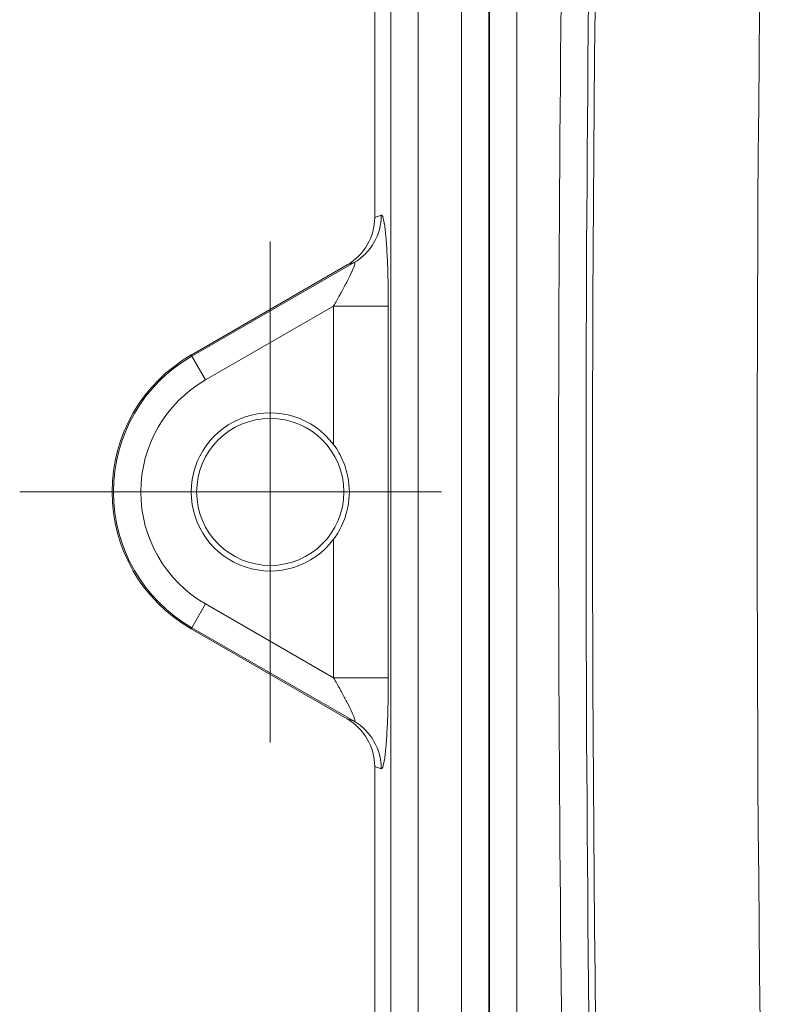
# Model space of a CAD drawing. Header units: inches. Extents: x 0 to 110, y 2 to 70.
# Tile 100 of 129: x 78.79 to 80.6, y 32.85 to 35.19. Entities that reach past the tile are written whole.
import ezdxf

# ---------------------------------------------------------------- set-up
doc = ezdxf.new("R2010")
doc.units = ezdxf.units.IN
doc.header["$LTSCALE"] = 3.25
doc.header["$MEASUREMENT"] = 0
for name, color, linetype, lineweight in [('Center Mark (ANSI)', 7, 'Continuous', 9), ('Visible (ANSI)', 7, 'Continuous', 18), ('Visible Narrow (ANSI)', 7, 'Continuous', 5)]:
    doc.layers.add(name, color=color, linetype=linetype, lineweight=lineweight)

msp = doc.modelspace()

# ---------------------------------------------------------------- linework, layer by layer
at = {"layer": 'Center Mark (ANSI)', "linetype": 'Continuous'}
for p, q in [((79.3882, 34.6623), (79.3882, 33.4748)), ((79.7944, 34.0686), (78.7944, 34.0686))]:
    msp.add_line(p, q, dxfattribs=at)
at = {"layer": 'Visible (ANSI)'}
for p, q in [((79.6357, 34.7196), (79.6357, 36.1275)), ((79.2007, 34.3933), (79.5704, 34.6068)), ((79.5717, 34.5705), (79.5717, 34.5705)), ((79.5734, 34.5739), (79.5734, 34.5739)), ((79.5704, 33.5304), (79.2007, 33.7438)), ((79.5717, 33.5667), (79.5717, 33.5667)), ((79.5734, 33.5633), (79.5734, 33.5633)), ((79.6357, 32.0097), (79.6357, 33.4175))]:
    msp.add_line(p, q, dxfattribs=at)
msp.add_circle((79.3882, 34.0686), 0.1744, dxfattribs=at)
for radius, start, end in [(0.375, 120, 240), (0.1875, 36.7427, 323.2573)]:
    msp.add_arc((79.3882, 34.0686), radius, start, end, dxfattribs=at)
for centre, major_axis, start_param, end_param in [((79.5052, 34.7193), (0.1233, 0.0428), 4.902804, 5.950529), ((79.5052, 33.4179), (0.1233, -0.0428), 0.332656, 1.380382)]:
    msp.add_ellipse(centre, major_axis=major_axis, ratio=0.995739, start_param=start_param, end_param=end_param, dxfattribs=at)
msp.add_open_spline([(79.5384, 33.9564), (79.5475, 33.9686), (79.5553, 33.9822), (79.5709, 34.0197), (79.5757, 34.0448), (79.5757, 34.0923), (79.5709, 34.1175), (79.5553, 34.1549), (79.5475, 34.1685), (79.5384, 34.1807)], degree=3, knots=[-1.1370976, -1.1370976, -1.1370976, -1.1370976, -1.0246238, -1.0246238, -0.8436353, -0.8436353, -0.6626468, -0.6626468, -0.550173, -0.550173, -0.550173, -0.550173], dxfattribs=at)
at = {"layer": 'Visible Narrow (ANSI)'}
for p, q in [((79.6742, 32.009), (79.6742, 36.1282)), ((79.739, 32.0078), (79.739, 36.1294)), ((79.8415, 36.1313), (79.8415, 32.0059)), ((79.9065, 36.1325), (79.9065, 32.0047)), ((79.9075, 32.0046), (79.9075, 36.1326)), ((79.9725, 32.0034), (79.9725, 36.1338)), ((79.6512, 34.725), (79.6357, 34.7196)), ((79.5867, 34.6124), (79.2023, 34.3905)), ((79.5867, 34.6124), (79.5704, 34.6068)), ((79.5384, 34.5095), (79.2348, 34.3342)), ((79.5384, 34.1807), (79.5384, 34.5095)), ((79.6679, 34.5095), (79.5384, 34.5095)), ((79.6679, 34.5095), (79.6679, 33.6276)), ((79.2007, 34.3933), (79.2023, 34.3905)), ((79.2023, 34.3905), (79.2348, 34.3342)), ((79.5384, 33.6276), (79.5384, 33.9564)), ((79.2023, 33.7466), (79.2348, 33.8029)), ((79.2348, 33.8029), (79.5384, 33.6276)), ((79.2007, 33.7438), (79.2023, 33.7466)), ((79.2023, 33.7466), (79.5867, 33.5247)), ((79.6679, 33.6276), (79.5384, 33.6276)), ((79.5704, 33.5304), (79.5867, 33.5247)), ((79.6357, 33.4175), (79.6512, 33.4122))]:
    msp.add_line(p, q, dxfattribs=at)
for centre, radius, start, end in [((192.6669, 34.0686), 112.5149, 178.131383, 181.868617), ((192.6669, 34.0686), 112.1249, 178.131383, 181.868617), ((192.6669, 34.0686), 112.5304, 178.809582, 181.190418), ((192.6669, 34.0686), 112.5954, 178.947912, 181.05208), ((79.3882, 34.0686), 0.3718, 120, 240), ((79.3882, 34.0686), 0.3068, 120, 240)]:
    msp.add_arc(centre, radius, start, end, dxfattribs=at)
for centre, major_axis, ratio, start_param, end_param in [((79.5217, 34.725), (0.0426, -0.1228), 0.995739, 0.190415, 1.23814), ((79.5217, 33.4122), (0.0426, 0.1228), 0.99574, 5.044953, 6.0925)]:
    msp.add_ellipse(centre, major_axis=major_axis, ratio=ratio, start_param=start_param, end_param=end_param, dxfattribs=at)
for points, knots in [([(79.6679, 34.5095), (79.6679, 34.5274), (79.6678, 34.5443), (79.6675, 34.5602), (79.6674, 34.5654), (79.6673, 34.5704), (79.6672, 34.5753), (79.6668, 34.593), (79.6662, 34.6096), (79.6655, 34.6245), (79.6654, 34.6268), (79.6653, 34.629), (79.6652, 34.6312), (79.6643, 34.6475), (79.6634, 34.6617), (79.6623, 34.6737), (79.6623, 34.674), (79.6622, 34.6742), (79.6622, 34.6745), (79.6611, 34.6867), (79.6599, 34.6967), (79.6587, 34.7043), (79.6586, 34.7049), (79.6585, 34.7056), (79.6584, 34.7062), (79.6573, 34.7128), (79.6562, 34.7174), (79.655, 34.7205), (79.6548, 34.7212), (79.6545, 34.7218), (79.6543, 34.7223), (79.6533, 34.7244), (79.6522, 34.7254), (79.6512, 34.725)], [0, 0, 0, 0, 0.1262007, 0.1262007, 0.1262007, 0.1666667, 0.1666667, 0.1666667, 0.3113397, 0.3113397, 0.3113397, 0.3333333, 0.3333333, 0.3333333, 0.4961515, 0.4961515, 0.4961515, 0.5, 0.5, 0.5, 0.6666667, 0.6666667, 0.6666667, 0.6811115, 0.6811115, 0.6811115, 0.8333333, 0.8333333, 0.8333333, 0.8662404, 0.8662404, 0.8662404, 1, 1, 1, 1]), ([(79.5384, 34.5095), (79.5436, 34.5184), (79.5483, 34.5268), (79.5527, 34.5348), (79.5541, 34.5373), (79.5555, 34.5398), (79.5568, 34.5423), (79.5616, 34.551), (79.5659, 34.5591), (79.5696, 34.5663), (79.5702, 34.5674), (79.5707, 34.5685), (79.5713, 34.5696), (79.5753, 34.5775), (79.5785, 34.5843), (79.5811, 34.59), (79.5812, 34.5901), (79.5812, 34.5903), (79.5813, 34.5904), (79.5839, 34.5962), (79.5858, 34.6008), (79.587, 34.6042), (79.5871, 34.6045), (79.5872, 34.6048), (79.5873, 34.6051), (79.5882, 34.6081), (79.5886, 34.6101), (79.5886, 34.6113), (79.5886, 34.6116), (79.5885, 34.6118), (79.5885, 34.612), (79.5882, 34.6128), (79.5876, 34.6129), (79.5867, 34.6124)], [0, 0, 0, 0, 0.126187, 0.126187, 0.126187, 0.166667, 0.166667, 0.166667, 0.311102, 0.311102, 0.311102, 0.333333, 0.333333, 0.333333, 0.495934, 0.495934, 0.495934, 0.5, 0.5, 0.5, 0.666667, 0.666667, 0.666667, 0.681115, 0.681115, 0.681115, 0.833333, 0.833333, 0.833333, 0.865967, 0.865967, 0.865967, 1, 1, 1, 1]), ([(79.5867, 33.5247), (79.5876, 33.5242), (79.5882, 33.5244), (79.5885, 33.5252), (79.5885, 33.5254), (79.5886, 33.5256), (79.5886, 33.5259), (79.5886, 33.5271), (79.5882, 33.5291), (79.5872, 33.5321), (79.5871, 33.5324), (79.5871, 33.5326), (79.587, 33.5329), (79.5858, 33.5364), (79.5839, 33.541), (79.5813, 33.5468), (79.5812, 33.5469), (79.5812, 33.547), (79.5811, 33.5472), (79.5785, 33.5529), (79.5753, 33.5597), (79.5713, 33.5675), (79.5707, 33.5686), (79.5702, 33.5696), (79.5696, 33.5707), (79.5659, 33.578), (79.5616, 33.5861), (79.5568, 33.5949), (79.5555, 33.5973), (79.5542, 33.5997), (79.5528, 33.6022), (79.5484, 33.6102), (79.5436, 33.6187), (79.5384, 33.6276)], [0, 0, 0, 0, 0.135029, 0.135029, 0.135029, 0.166667, 0.166667, 0.166667, 0.319414, 0.319414, 0.319414, 0.333333, 0.333333, 0.333333, 0.5, 0.5, 0.5, 0.504102, 0.504102, 0.504102, 0.666667, 0.666667, 0.666667, 0.68846, 0.68846, 0.68846, 0.833333, 0.833333, 0.833333, 0.872887, 0.872887, 0.872887, 1, 1, 1, 1]), ([(79.6512, 33.4122), (79.6522, 33.4118), (79.6533, 33.4127), (79.6543, 33.4149), (79.6545, 33.4154), (79.6548, 33.416), (79.655, 33.4166), (79.6562, 33.4198), (79.6573, 33.4244), (79.6584, 33.4311), (79.6585, 33.4317), (79.6586, 33.4323), (79.6587, 33.4329), (79.6599, 33.4405), (79.6611, 33.4505), (79.6622, 33.4626), (79.6622, 33.4629), (79.6623, 33.4632), (79.6623, 33.4635), (79.6634, 33.4755), (79.6643, 33.4896), (79.6652, 33.5059), (79.6653, 33.508), (79.6654, 33.5102), (79.6655, 33.5124), (79.6662, 33.5274), (79.6668, 33.544), (79.6672, 33.5617), (79.6673, 33.5666), (79.6674, 33.5715), (79.6675, 33.5765), (79.6678, 33.5926), (79.6679, 33.6096), (79.6679, 33.6276)], [0.0000003, 0.0000003, 0.0000003, 0.0000003, 0.1347534, 0.1347534, 0.1347534, 0.1666667, 0.1666667, 0.1666667, 0.3194046, 0.3194046, 0.3194046, 0.3333333, 0.3333333, 0.3333333, 0.5, 0.5, 0.5, 0.5038831, 0.5038831, 0.5038831, 0.6666667, 0.6666667, 0.6666667, 0.6882265, 0.6882265, 0.6882265, 0.8333333, 0.8333333, 0.8333333, 0.8728727, 0.8728727, 0.8728727, 1, 1, 1, 1])]:
    msp.add_open_spline(points, degree=3, knots=knots, dxfattribs=at)

doc.saveas('drawing.dxf')
